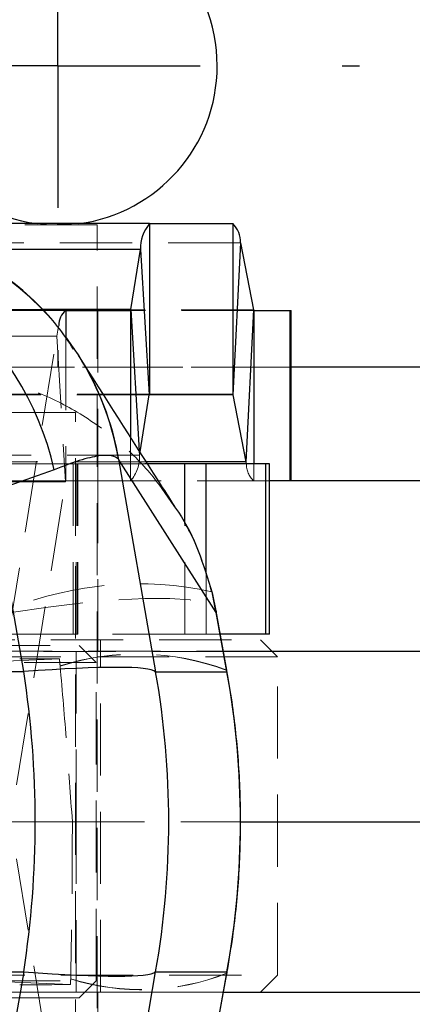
# Model space of a CAD drawing. Header units: millimetres. Extents: x 32 to 375, y 34 to 288.
# Tile 22 of 41: x 182 to 189, y 69 to 87. Entities that reach past the tile are written whole.
import ezdxf

# ---------------------------------------------------------------- set-up
doc = ezdxf.new("R2010")
doc.units = ezdxf.units.MM
doc.linetypes.add('HIDDEN', pattern=[1.905, 1.27, -0.635])
doc.layers.add('FORMATO', color=179, linetype='Continuous')
doc.styles.add('SLDTEXTSTYLE0', font='TXT', dxfattribs={"width": 0.75})
doc.dimstyles.new('SLDDIMSTYLE0', dxfattribs={"dimtxt": 3.5, "dimasz": 3.302, "dimexe": 0, "dimexo": 0.0625, "dimgap": 0.875, "dimtad": 1, "dimdec": 0, "dimrnd": 1e-09, "dimzin": 12, "dimdsep": 46, "dimtxsty": 'SLDTEXTSTYLE0', "dimsah": 1, "dimcen": 0.09, "dimadec": 0, "dimazin": 3, "dimtfac": 1, "dimtdec": 0, "dimtofl": 0, "dimtmove": 0, "dimatfit": 3, "dimfxl": 0, "dimfrac": 2, "dimtolj": 1, "dimtzin": 12, "dimarcsym": 0})

# ---------------------------------------------------------------- blocks, each defined once
blk = doc.blocks.new('_D_8')
at = {"layer": 'FORMATO'}
for p, q in [((116.554, 68.547), (116.554, 33.762)), ((201.334, 55.747), (201.334, 33.762)), ((201.334, 34.762), (116.554, 34.762))]:
    blk.add_line(p, q, dxfattribs=at)
for points in [[(116.554, 34.762), (119.856, 34.254), (119.856, 35.27)], [(201.334, 34.762), (198.032, 35.27), (198.032, 34.254)]]:
    blk.add_solid(points, dxfattribs=at)
at = {"layer": 'FORMATO', "insert": (156.989, 39.273), "char_height": 3.5, "attachment_point": 1, "style": 'SLDTEXTSTYLE0'}
blk.add_mtext('85', dxfattribs=at)
blk = doc.blocks.new('SW_CENTERMARKSYMBOL_6')
at = {"layer": 'FORMATO', "color": 0}
for p, q in [((0, 5), (0, 5.3)), ((0, 0), (0, 2.5)), ((-5, 0), (-5.3, 0)), ((0, 0), (-2.5, 0)), ((0, 0), (0, -2.5)), ((0, 0), (2.5, 0)), ((5, 0), (5.3, 0)), ((0, -5), (0, -5.3))]:
    blk.add_line(p, q, dxfattribs=at)

msp = doc.modelspace()

# ---------------------------------------------------------------- linework, layer by layer
at = {"color": 7, "linetype": 'Continuous', "lineweight": 25}
for p, q in [((184.094228, 83.070797), (179.405387, 83.070797)), ((184.094228, 83.070797), (184.094228, 80.070798)), ((184.094228, 83.070797), (185.556605, 83.070797)), ((185.556605, 83.070797), (185.556605, 80.070798)), ((185.694708, 82.73376), (185.56106, 80.059926)), ((185.694708, 82.73376), (185.922258, 81.555354)), ((183.765355, 81.559132), (183.935529, 82.616659)), ((183.935529, 82.616659), (184.089109, 80.056148)), ((182.620574, 81.544482), (182.213137, 81.544482)), ((182.620574, 81.544482), (183.760236, 81.544482)), ((185.922258, 81.555354), (185.78861, 78.88152)), ((185.926712, 81.544482), (186.559496, 81.544482)), ((186.559496, 81.544482), (186.559496, 78.544482)), ((186.559496, 81.544482), (186.583684, 81.544482)), ((186.583684, 78.544482), (186.583684, 81.544482)), ((183.927875, 79.054176), (184.089109, 80.056148)), ((184.094228, 80.070798), (185.556605, 80.070798)), ((185.56106, 80.059926), (185.78861, 78.88152)), ((183.550378, 78.923971), (184.202024, 75.187203)), ((183.556526, 78.91457), (183.550378, 78.923971)), ((185.266561, 76.227708), (183.556526, 78.91457)), ((184.712523, 78.846695), (184.012607, 78.846695)), ((185.087301, 78.846695), (184.712523, 78.846695)), ((186.138974, 78.846695), (185.087301, 78.846695)), ((185.78861, 78.88152), (185.795551, 78.846695)), ((186.138974, 75.846695), (186.138974, 78.846695)), ((186.203765, 78.846695), (186.138974, 78.846695)), ((186.203765, 75.846695), (186.203765, 78.846695)), ((182.416797, 78.739783), (181.331579, 78.354375)), ((193.027091, 78.544482), (186.203765, 78.544482)), ((181.883322, 75.190489), (181.331579, 78.354375)), ((185.190274, 76.594515), (185.192851, 76.576723)), ((185.192851, 76.576723), (185.266561, 76.227708)), ((185.454162, 75.212844), (185.265124, 76.25094)), ((185.455599, 75.189612), (185.266561, 76.227708)), ((186.138974, 75.846695), (185.338737, 75.846695)), ((186.203765, 75.846695), (186.138974, 75.846695)), ((185.393367, 75.546695), (196.553766, 75.546695)), ((185.455599, 75.189612), (185.454162, 75.212844)), ((185.456038, 75.187203), (185.454632, 75.210261)), ((176.581472, 75.190489), (181.883322, 75.190489)), ((184.202024, 75.187203), (185.456038, 75.187203)), ((185.456037, 75.187203), (185.455599, 75.189612)), ((185.689555, 72.546695), (196.553766, 72.546695)), ((176.581472, 69.902901), (181.883322, 69.902901)), ((181.883322, 69.902901), (181.331579, 66.739015)), ((183.550378, 66.169419), (184.202024, 69.906187)), ((184.202024, 69.906187), (185.456038, 69.906187)), ((185.265124, 68.84245), (185.454162, 69.880546)), ((185.455599, 69.903778), (185.266561, 68.865682)), ((185.455599, 69.903778), (185.454162, 69.880546)), ((185.456038, 69.906187), (185.454632, 69.883132)), ((185.455599, 69.903778), (185.456037, 69.906187)), ((185.393367, 69.546695), (196.553766, 69.546695))]:
    msp.add_line(p, q, dxfattribs=at)
at = {"color": 7, "linetype": 'HIDDEN', "lineweight": 18}
for p, q in [((183.171184, 83.048908), (179.996184, 83.048908)), ((183.171184, 63.548908), (183.171184, 83.048908)), ((185.694708, 82.73376), (175.743084, 82.73376)), ((182.213137, 81.544482), (172.66895, 81.544482)), ((182.199382, 81.559132), (173.813731, 81.559132)), ((185.922258, 81.555354), (175.970633, 81.555354)), ((183.183683, 78.544482), (183.183683, 81.544482)), ((185.926712, 81.544482), (183.760236, 81.544482)), ((182.461875, 81.090344), (172.510251, 81.090344)), ((181.603996, 75.759132), (182.461875, 81.090344)), ((182.461875, 81.090344), (182.615455, 78.529833)), ((182.620574, 81.060322), (182.620574, 78.544482)), ((201.333684, 80.544483), (176.333683, 80.544483)), ((186.583684, 80.544483), (176.333683, 80.544483)), ((184.089109, 80.056148), (174.137485, 80.056148)), ((184.094228, 80.070798), (174.142604, 80.070798)), ((184.089773, 80.059926), (175.609437, 80.059926)), ((182.791265, 79.746695), (179.616266, 79.746695)), ((182.791265, 66.246695), (182.791265, 79.746695)), ((183.760236, 79.317815), (183.760236, 78.544482)), ((183.914325, 79.075486), (183.918935, 78.99862)), ((183.918935, 78.99862), (183.927875, 79.054176)), ((182.749704, 78.846695), (173.43892, 78.846695)), ((183.918935, 78.99862), (173.967312, 78.99862)), ((184.037662, 78.88152), (175.836986, 78.88152)), ((182.749704, 75.846695), (182.749704, 78.846695)), ((182.834792, 78.846695), (182.749704, 78.846695)), ((182.794191, 78.846695), (182.794191, 75.846695)), ((182.803766, 75.846695), (182.803766, 78.846695)), ((182.83073, 75.846695), (182.83073, 78.846695)), ((184.012607, 78.846695), (182.834792, 78.846695)), ((182.834792, 75.846695), (182.834792, 78.846695)), ((185.926712, 78.846695), (185.926712, 78.544482)), ((182.615455, 78.529833), (172.663832, 78.529833)), ((182.620574, 78.544482), (172.66895, 78.544482)), ((181.757577, 73.19862), (182.615455, 78.529833)), ((182.620574, 78.544482), (183.760236, 78.544482)), ((183.183683, 75.544482), (183.183683, 78.544482)), ((186.203765, 78.544482), (183.760236, 78.544482)), ((184.712523, 75.846695), (184.712523, 77.791851)), ((185.087301, 75.846695), (185.087301, 76.91527)), ((185.252704, 76.24874), (185.190095, 76.594039)), ((182.749704, 75.846695), (173.43892, 75.846695)), ((180.454454, 75.748908), (186.046184, 75.748908)), ((182.834792, 75.846695), (182.749704, 75.846695)), ((184.712523, 75.846695), (182.834792, 75.846695)), ((183.233684, 69.548908), (183.233684, 75.748908)), ((185.087301, 75.846695), (184.712523, 75.846695)), ((185.338737, 75.846695), (185.087301, 75.846695)), ((186.346184, 75.448908), (186.046184, 75.748908)), ((175.395738, 75.546695), (185.393367, 75.546695)), ((177.266421, 75.646695), (182.85815, 75.646695)), ((193.027091, 75.544482), (177.586928, 75.544482)), ((182.803766, 72.546695), (182.803766, 75.546695)), ((183.15815, 75.346695), (182.85815, 75.646695)), ((182.510628, 75.41344), (177.875495, 75.215685)), ((186.346184, 75.448908), (180.378539, 75.448908)), ((186.346184, 69.848908), (186.346184, 75.448908)), ((183.15815, 75.346695), (177.190506, 75.346695)), ((182.52171, 75.289452), (182.522003, 75.286175)), ((183.15815, 69.746695), (183.15815, 75.346695)), ((182.737752, 72.546695), (178.105378, 72.546695)), ((182.737752, 72.546695), (185.689555, 72.546695)), ((182.803766, 69.546695), (182.803766, 72.546695)), ((181.757577, 71.89477), (182.615455, 66.563557)), ((176.821183, 69.848908), (186.346184, 69.848908)), ((182.705971, 69.680127), (178.10538, 69.875827)), ((186.046184, 69.548908), (186.346184, 69.848908)), ((173.63315, 69.746695), (183.15815, 69.746695)), ((182.708226, 69.783113), (182.708154, 69.779822)), ((182.85815, 69.446695), (183.15815, 69.746695)), ((175.395738, 69.546695), (185.393367, 69.546695)), ((193.027091, 69.548908), (180.221466, 69.548908)), ((183.183683, 66.548908), (183.183683, 69.548908)), ((182.85815, 69.446695), (173.93315, 69.446695))]:
    msp.add_line(p, q, dxfattribs=at)
at = {"color": 8, "linetype": 'Continuous', "lineweight": 25}
for p, q in [((183.935529, 82.616659), (180.768169, 82.616659)), ((183.765355, 81.559132), (182.199382, 81.559132)), ((182.620574, 81.544482), (182.620574, 81.060322)), ((183.760236, 81.544482), (183.760236, 79.317815)), ((183.765355, 81.559132), (183.914325, 79.075486)), ((185.926712, 81.544482), (185.926712, 78.846695)), ((191.202434, 80.544483), (186.583684, 80.544483)), ((185.56106, 80.059926), (184.089773, 80.059926)), ((185.78861, 78.88152), (184.037662, 78.88152)), ((184.712523, 77.791851), (184.712523, 78.846695)), ((185.087301, 76.91527), (185.087301, 78.846695)), ((185.265124, 76.25094), (185.266561, 76.227708))]:
    msp.add_line(p, q, dxfattribs=at)
at = {"color": 7, "linetype": 'HIDDEN', "lineweight": 18, "flags": 128}
for points in [[(182.850283, 83.070797), (182.341866, 83.050289), (182.117084, 83.070797)], [(182.461875, 81.090344), (182.480043, 81.194727), (182.49707, 81.278146)], [(182.623931, 81.077708), (182.66592, 81.020615), (182.770564, 80.870543)], [(182.640186, 81.054583), (182.675977, 81.005706), (182.843555, 80.758832)], [(181.66362, 76.228585), (182.30971, 76.324469), (182.927733, 76.398717), (183.500992, 76.449322), (184.014001, 76.474917), (184.452899, 76.47481), (184.805831, 76.449005), (185.06326, 76.398198), (185.218232, 76.323762), (185.265124, 76.25094)]]:
    msp.add_lwpolyline(points, dxfattribs=at)
at = {"color": 7, "linetype": 'Continuous', "lineweight": 25}
for centre, radius, start, end in [((182.483683, 85.846695), 2.8, 0, 262.4767482), ((182.483683, 85.846695), 2.8, 277.5232518, 0), ((184.57846, 82.646784), 0.643637, 138.7932789, 182.6826296), ((185.24597, 82.7467), 0.448924, 358.3482261, 46.2150234), ((177.326946, 77.612959), 5.213091, 12.4831659, 90.5885441), ((182.842781, 81.279638), 0.345714, 129.9969767, 180.2472531), ((183.744612, 81.558161), 0.020766, 318.7967008, 2.6783802), ((185.936736, 81.554938), 0.014485, 178.3532181, 226.2080714), ((184.10985, 80.05712), 0.020763, 138.7953223, 182.6830048), ((185.546584, 80.060343), 0.014482, 358.3489279, 46.2144628), ((164.653149, 72.546695), 17.431824, 351.2765855, 8.7234145), ((169.197398, 72.546695), 15.235193, 350.0193063, 9.9806937)]:
    msp.add_arc(centre, radius, start, end, dxfattribs=at)
at = {"color": 7, "linetype": 'HIDDEN', "lineweight": 18}
for centre, radius, start, end in [((178.578654, 78.0548), 5.050055, 38.3991624, 88.0923763), ((178.587668, 78.04495), 5.047946, 38.2471378, 87.9206465), ((183.276005, 78.968496), 0.643635, 318.7931723, 2.6826315), ((186.211275, 78.847551), 0.415724, 180.1180062, 226.8038743), ((182.636196, 78.530804), 0.020764, 138.7939041, 182.6811768), ((183.902398, 70.64585), 6.08648, 77.7840945, 111.7382137), ((183.877401, 71.020022), 4.479501, 69.3906302, 107.6164349), ((183.878695, 71.013417), 4.482976, 69.4185845, 107.6157634), ((183.939196, 73.700442), 4.109346, 252.5681435, 291.6332069), ((183.940349, 73.70702), 4.112806, 252.5674998, 291.603874)]:
    msp.add_arc(centre, radius, start, end, dxfattribs=at)
at = {"color": 8, "linetype": 'Continuous', "lineweight": 25}
for centre, radius, start, end in [((178.586377, 78.064835), 5.037799, 9.819096, 33.8438482), ((178.597989, 78.0576), 5.032046, 9.8054025, 32.4664636)]:
    msp.add_arc(centre, radius, start, end, dxfattribs=at)
at = {"color": 7, "linetype": 'HIDDEN', "lineweight": 18}
for centre, major_axis, ratio, start_param, end_param in [((181.29409, 75.395735), (4.126355, 0.002256), 0.004321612, 1.271525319, 1.444947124), ((182.839941, 66.906738), (-3.792605, 43.367794), 0.009674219, 4.906060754, 4.908975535), ((181.29409, 69.697655), (4.126355, -0.002256), 0.004321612, 4.838238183, 5.061607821), ((182.404168, 75.793614), (0.441543, 24.966815), 0.016927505, 4.465309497, 4.469424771)]:
    msp.add_ellipse(centre, major_axis=major_axis, ratio=ratio, start_param=start_param, end_param=end_param, dxfattribs=at)
at = {"color": 7, "linetype": 'Continuous', "lineweight": 25}
for centre, major_axis, ratio, start_param, end_param in [((165.97461, 72.546695), (18.24429, 2.614683), 0.040331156, 0.037619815, 0.505807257), ((170.09039, 72.546695), (15.602084, 0), 0.975831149, 6.108871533, 6.457499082), ((165.97461, 72.546695), (18.24429, -2.614683), 0.040331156, 5.77737805, 6.245565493)]:
    msp.add_ellipse(centre, major_axis=major_axis, ratio=ratio, start_param=start_param, end_param=end_param, dxfattribs=at)
for points, knots in [([(182.759315, 80.863936), (182.668475, 80.999419), (182.44637, 81.330675), (182.007815, 81.783316), (181.477198, 82.218), (180.90972, 82.566927), (180.321848, 82.833868), (179.724, 83.022733), (179.129837, 83.13212), (178.682666, 83.175753), (178.444147, 83.166565), (178.393455, 83.164612)], [0, 0, 0, 0, 0.0934613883, 0.2285144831, 0.3594873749, 0.4868980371, 0.6111690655, 0.7326601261, 0.8516583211, 0.9684732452, 1, 1, 1, 1]), ([(184.541119, 78.091801), (184.445054, 78.242139), (183.882441, 79.1226), (183.315927, 80.015186), (182.846145, 80.755364)], [0, 0, 0, 0, 0.170748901, 1, 1, 1, 1]), ([(183.550378, 78.923971), (183.516781, 78.949624), (183.449589, 79.000929), (183.212478, 78.992819), (182.881749, 78.919199), (182.57178, 78.799588), (182.416797, 78.739783)], [0, 0, 0, 0, 0.246130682, 0.492250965, 0.746128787, 1, 1, 1, 1]), ([(184.534152, 78.086728), (184.557428, 78.055355), (184.731656, 77.82051), (184.967841, 77.314017), (185.117263, 76.824403), (185.192851, 76.576723)], [0, 0, 0, 0, 0.070795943, 0.529944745, 1, 1, 1, 1]), ([(185.454606, 69.882988), (185.490503, 70.095779), (185.587597, 70.671339), (185.679493, 71.622183), (185.708147, 72.729914), (185.652519, 73.835965), (185.551084, 74.661968), (185.471026, 75.117062), (185.454606, 75.210402)], [0, 0, 0, 0, 0.121285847, 0.328055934, 0.534103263, 0.740126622, 0.946700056, 1, 1, 1, 1])]:
    msp.add_open_spline(points, degree=3, knots=knots, dxfattribs=at)
at = {"color": 7, "linetype": 'HIDDEN', "lineweight": 18}
for points, knots in [([(182.87691, 80.705739), (182.849373, 80.75092), (182.812338, 80.811687), (182.76536, 80.875891), (182.75331, 80.892359)], [0, 0, 0, 0, 0.743504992, 1, 1, 1, 1]), ([(180.291495, 80.482222), (180.296356, 80.482099), (180.769835, 80.47014), (181.352545, 80.373992), (182.16965, 80.094303), (182.796738, 79.797728), (183.503198, 79.299135), (184.099791, 78.72651), (184.395236, 78.291342), (184.534152, 78.086728)], [0, 0, 0, 0, 0.002894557, 0.28195263, 0.345033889, 0.515250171, 0.690430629, 0.854441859, 1, 1, 1, 1]), ([(185.183431, 76.592773), (185.135462, 76.768213), (185.03006, 77.153707), (184.806474, 77.658615), (184.608997, 77.967284), (184.528498, 78.093109)], [0, 0, 0, 0, 0.330991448, 0.72728813, 1, 1, 1, 1]), ([(182.522003, 75.286175), (182.561103, 74.835007), (182.639704, 73.928054), (182.704959, 73.008708), (182.737752, 72.546695)], [0, 0, 0, 0, 0.497454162, 1, 1, 1, 1]), ([(182.737752, 72.546695), (182.736557, 72.084858), (182.734154, 71.156132), (182.7169, 70.242443), (182.708226, 69.783113)], [0, 0, 0, 0, 0.497279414, 1, 1, 1, 1])]:
    msp.add_open_spline(points, degree=3, knots=knots, dxfattribs=at)

# ---------------------------------------------------------------- block references
at = {"layer": 'FORMATO'}
msp.add_blockref('SW_CENTERMARKSYMBOL_6', (182.483683, 85.846695), dxfattribs=at)

# ---------------------------------------------------------------- dimensions: what is measured, and where the dimension line sits
dim = msp.add_linear_dim(base=(116.553765, 34.761682), p1=(201.333683, 56.746695), p2=(116.553765, 69.546695), dimstyle='SLDDIMSTYLE0', dxfattribs=at)
dim.commit()
dim.dimension.update_dxf_attribs({"geometry": '_D_8', "text_midpoint": (159.575607, 34.761682), "dimtype": 160})

doc.saveas('drawing.dxf')
